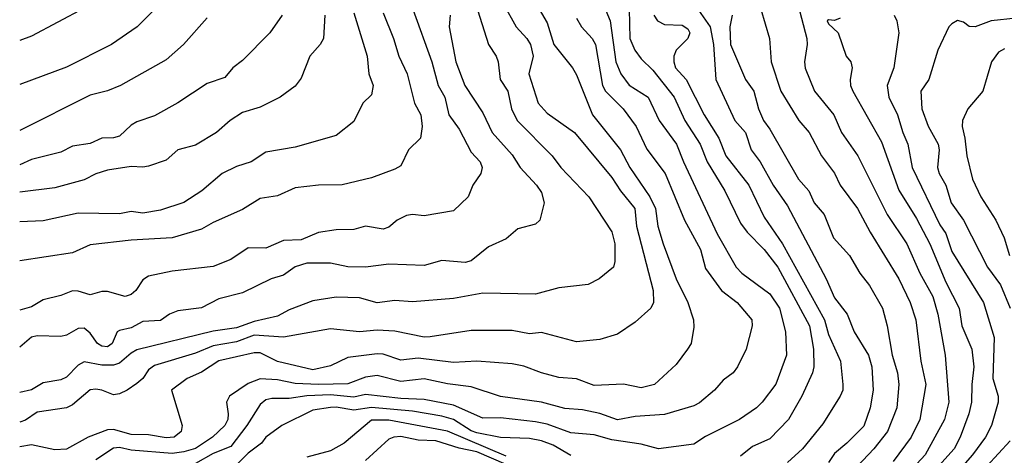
# Model space of a CAD drawing. Header units: metres. Extents: x -51132 to -49532, y -231222 to -229437.
# Tile 29 of 256: x -51132 to -51048, y -230613 to -230576. Entities that reach past the tile are written whole.
import ezdxf

# ---------------------------------------------------------------- set-up
doc = ezdxf.new("R2010")
doc.units = ezdxf.units.M
doc.layers.add('CONTOUR_INDEX', color=1, linetype='Continuous')
doc.layers.add('CONTOUR_INTER', color=3, linetype='Continuous')

msp = doc.modelspace()

# ---------------------------------------------------------------- linework, layer by layer
at = {"layer": 'CONTOUR_INDEX'}
for points, elevation in [([(-51081.58, -230574.878), (-51081.198, -230575.759), (-51080.738, -230579.259), (-51080.304, -230580.259), (-51079.58, -230581.241), (-51077.974, -230582.259), (-51077.032, -230584.259), (-51075.551, -230586.259), (-51074.97, -230587.759), (-51072.08, -230593.92), (-51070.462, -230596.759), (-51069.992, -230597.259), (-51067.58, -230599.033), (-51066.779, -230600.259), (-51066.257, -230602.259), (-51066.164, -230604.259), (-51067.08, -230606.746), (-51068.232, -230608.259), (-51068.725, -230608.759), (-51070.171, -230609.759), (-51073.08, -230611.205), (-51074.08, -230611.855), (-51077.08, -230612.259), (-51078.58, -230611.862), (-51081.08, -230611.475), (-51082.58, -230611.063), (-51084.58, -230610.894), (-51086.58, -230610.141), (-51087.58, -230609.94), (-51090.58, -230609.594), (-51092.08, -230609.63), (-51094.58, -230608.519), (-51097.08, -230608.037), (-51099.08, -230607.957), (-51102.08, -230607.623), (-51103.08, -230607.855), (-51105.08, -230607.641), (-51107.08, -230607.722), (-51108.58, -230607.966), (-51110.08, -230607.968), (-51110.58, -230608.07), (-51111.08, -230608.471), (-51112.209, -230610.259), (-51113.58, -230612.054), (-51115.08, -230612.642), (-51116.58, -230613.494)], 40), ([(-51068.349, -230574.759), (-51067.611, -230577.259), (-51067.486, -230579.259), (-51066.65, -230581.759), (-51065.108, -230584.259), (-51064.244, -230585.259), (-51063.179, -230587.259), (-51062.08, -230588.728), (-51061.6, -230589.759), (-51060.101, -230591.759), (-51059.03, -230593.759), (-51056.581, -230597.759), (-51055.615, -230599.759), (-51055.145, -230601.259), (-51054.705, -230604.759), (-51054.273, -230606.759), (-51054.803, -230609.759), (-51055.524, -230611.259), (-51057.08, -230613.334)], 35), ([(-51094.863, -230575.259), (-51094.94, -230576.259), (-51094.381, -230579.259), (-51093.596, -230581.259), (-51092.08, -230583.589), (-51091.263, -230585.259), (-51089.58, -230587.177), (-51088.893, -230588.259), (-51087.484, -230589.759), (-51087.08, -230590.375), (-51086.832, -230591.259), (-51087.221, -230592.759), (-51087.58, -230593.085), (-51089.08, -230593.475), (-51090.08, -230594.352), (-51091.58, -230595.025), (-51093.08, -230596.214), (-51093.58, -230596.354), (-51095.58, -230596.187), (-51097.08, -230596.615), (-51100.08, -230596.511), (-51102.08, -230596.754), (-51103.58, -230596.732), (-51105.08, -230596.423), (-51107.08, -230596.406), (-51108.08, -230596.727), (-51109.08, -230597.444), (-51110.135, -230597.759), (-51112.58, -230598.949), (-51114.58, -230599.449), (-51116.08, -230600.21), (-51118.08, -230600.479), (-51118.815, -230600.759), (-51119.58, -230601.308), (-51121.08, -230601.381), (-51122.08, -230601.923), (-51123.08, -230602.164), (-51123.26, -230602.259), (-51123.683, -230603.259), (-51124.08, -230603.543), (-51124.58, -230603.502), (-51124.937, -230603.259), (-51125.58, -230602.381), (-51126.08, -230601.959), (-51126.58, -230601.981), (-51127.58, -230602.555), (-51128.08, -230602.661), (-51130.08, -230602.601), (-51130.58, -230602.719), (-51131.58, -230603.571)], 45), ([(-51109.193, -230575.259), (-51110.23, -230576.759), (-51112.58, -230579.127), (-51113.399, -230579.759), (-51114.08, -230580.592), (-51115.58, -230581.104), (-51118.08, -230582.734), (-51120.08, -230583.836), (-51121.58, -230584.372), (-51122.08, -230584.659), (-51123.08, -230585.583), (-51123.58, -230585.74), (-51124.58, -230585.767), (-51125.58, -230586.223), (-51127.08, -230586.442), (-51128.08, -230586.947), (-51130.58, -230587.583), (-51131.58, -230588.031)], 50), ([(-51047.58, -230578.127), (-51048.08, -230578.421), (-51048.694, -230579.259), (-51049.434, -230581.759), (-51050.693, -230583.259), (-51051.149, -230584.259), (-51051.194, -230584.759), (-51050.945, -230585.759), (-51050.786, -230587.259), (-51050.302, -230589.259), (-51049.588, -230590.759), (-51048.318, -230592.759), (-51047.6, -230594.259), (-51047.16, -230595.759)], 30)]:
    msp.add_lwpolyline(points, dxfattribs=dict(at, elevation=elevation))
at = {"layer": 'CONTOUR_INTER'}
for points, elevation in [([(-51118.06, -230572.759), (-51121.569, -230576.259), (-51123.745, -230577.759), (-51127.58, -230579.712), (-51131.58, -230581.171)], 52), ([(-51065.336, -230573.759), (-51064.446, -230577.259), (-51064.398, -230577.759), (-51064.635, -230579.259), (-51064.58, -230579.775), (-51063.785, -230581.759), (-51062.132, -230583.759), (-51061.467, -230585.259), (-51060.073, -230587.259), (-51057.569, -230592.259), (-51055.915, -230594.759), (-51054.787, -230597.259), (-51053.686, -230599.259), (-51053.253, -230600.759), (-51052.644, -230604.259), (-51052.333, -230608.259), (-51052.688, -230609.759), (-51054.329, -230612.759), (-51057.589, -230616.259)], 34), ([(-51087.561, -230574.259), (-51086.58, -230575.909), (-51086.014, -230577.759), (-51084.416, -230579.759), (-51084.08, -230580.351), (-51082.724, -230583.759), (-51080.341, -230586.759), (-51079.544, -230588.259), (-51077.835, -230590.759), (-51077.351, -230591.759), (-51077.155, -230593.259), (-51076.678, -230594.759), (-51075.573, -230597.759), (-51074.576, -230599.759), (-51074.101, -230601.259), (-51074.08, -230601.871), (-51074.306, -230603.259), (-51074.606, -230603.759), (-51075.58, -230605.052), (-51077.44, -230606.759), (-51078.58, -230607.037), (-51080.08, -230606.722), (-51082.58, -230606.85), (-51084.08, -230606.284), (-51085.58, -230606.17), (-51087.08, -230605.781), (-51088.58, -230605.208), (-51089.58, -230605.006), (-51092.58, -230604.785), (-51094.58, -230604.877), (-51097.58, -230604.525), (-51099.08, -230604.678), (-51100.58, -230604.167), (-51101.08, -230604.145), (-51103.58, -230604.454), (-51105.08, -230605.176), (-51106.58, -230605.501), (-51109.58, -230604.79), (-51111.08, -230604.055), (-51111.58, -230604.055), (-51114.58, -230604.751), (-51116.08, -230605.697), (-51117.285, -230606.259), (-51118.617, -230607.259), (-51117.731, -230610.259), (-51117.795, -230610.759), (-51118.404, -230611.259), (-51119.08, -230611.3), (-51120.58, -230611.047), (-51122.08, -230611.032), (-51123.58, -230610.6), (-51124.08, -230610.629), (-51125.743, -230611.259), (-51127.58, -230612.28), (-51128.58, -230612.342), (-51130.58, -230611.906), (-51131.58, -230612.076)], 42), ([(-51090.345, -230574.259), (-51089.244, -230576.259), (-51088.309, -230577.259), (-51088.011, -230577.759), (-51087.79, -230578.759), (-51088.155, -230580.259), (-51087.364, -230582.759), (-51086.58, -230583.63), (-51084.256, -230585.259), (-51081.08, -230589.114), (-51080.332, -230590.259), (-51079.11, -230591.759), (-51078.974, -230593.259), (-51077.531, -230598.759), (-51077.524, -230599.759), (-51077.754, -230600.259), (-51079.08, -230601.435), (-51080.58, -230602.464), (-51082.08, -230602.915), (-51084.08, -230603.111), (-51087.08, -230602.333), (-51088.08, -230602.454), (-51089.58, -230602.148), (-51093.08, -230602.171), (-51096.58, -230602.709), (-51097.08, -230602.717), (-51099.58, -230602.214), (-51101.08, -230602.135), (-51102.58, -230602.277), (-51105.08, -230602.001), (-51109.08, -230602.722), (-51111.58, -230602.547), (-51113.08, -230603.137), (-51115.08, -230603.47), (-51116.58, -230604.085), (-51120.08, -230605.137), (-51120.58, -230605.509), (-51121.08, -230606.257), (-51121.58, -230606.665), (-51122.414, -230607.259), (-51123.08, -230607.565), (-51123.58, -230607.641), (-51124.58, -230607.256), (-51125.08, -230607.156), (-51125.58, -230607.226), (-51127.08, -230608.489), (-51127.58, -230608.759), (-51130.08, -230609.112), (-51131.08, -230609.806), (-51131.58, -230609.988)], 43), ([(-51092.686, -230574.259), (-51091.591, -230577.759), (-51090.942, -230578.759), (-51090.759, -230579.259), (-51090.584, -230580.759), (-51089.937, -230581.759), (-51089.629, -230583.259), (-51089.138, -230584.259), (-51086.159, -230587.259), (-51085.417, -230588.259), (-51083.026, -230590.759), (-51081.08, -230593.737), (-51080.801, -230594.759), (-51080.808, -230596.259), (-51080.921, -230596.759), (-51082.144, -230597.759), (-51083.08, -230598.229), (-51085.58, -230598.508), (-51087.58, -230599.071), (-51092.08, -230598.978), (-51094.58, -230599.421), (-51098.08, -230599.724), (-51099.58, -230599.59), (-51101.08, -230599.795), (-51102.58, -230599.379), (-51104.58, -230599.325), (-51106.58, -230599.631), (-51108.58, -230600.408), (-51109.58, -230600.941), (-51111.58, -230601.379), (-51113.08, -230601.938), (-51115.08, -230602.22), (-51121.58, -230603.817), (-51122.08, -230604.078), (-51123.08, -230604.95), (-51123.58, -230605.114), (-51124.58, -230605.12), (-51126.08, -230604.836), (-51126.58, -230605.121), (-51127.58, -230606.141), (-51128.08, -230606.357), (-51129.58, -230606.627), (-51130.58, -230607.221), (-51131.58, -230607.44)], 44), ([(-51126.08, -230574.659), (-51130.58, -230577.067), (-51131.58, -230577.431)], 53), ([(-51098.037, -230574.759), (-51096.432, -230579.259), (-51095.877, -230581.259), (-51095.31, -230582.259), (-51094.975, -230583.759), (-51094.08, -230584.982), (-51093.08, -230586.941), (-51092.29, -230587.759), (-51092.117, -230588.259), (-51092.237, -230588.759), (-51092.924, -230589.759), (-51093.324, -230590.759), (-51094.58, -230591.942), (-51097.08, -230592.38), (-51098.08, -230592.275), (-51098.58, -230592.36), (-51099.376, -230592.759), (-51100.08, -230593.356), (-51100.58, -230593.511), (-51102.08, -230593.262), (-51103.08, -230593.537), (-51104.58, -230593.56), (-51106.08, -230593.804), (-51107.58, -230594.414), (-51109.08, -230594.486), (-51110.58, -230595.144), (-51112.08, -230595.102), (-51113.58, -230596.107), (-51115.08, -230596.705), (-51118.58, -230597.102), (-51120.58, -230597.536), (-51121.08, -230597.823), (-51121.665, -230598.759), (-51122.08, -230599.091), (-51122.58, -230599.252), (-51124.08, -230598.822), (-51124.58, -230598.828), (-51125.58, -230599.113), (-51126.58, -230598.804), (-51127.08, -230598.777), (-51128.08, -230599.181), (-51129.58, -230599.549), (-51130.58, -230600.147), (-51131.58, -230600.428)], 46), ([(-51079.59, -230574.759), (-51079.522, -230577.259), (-51079.118, -230578.259), (-51078.58, -230578.979), (-51077.58, -230579.961), (-51075.763, -230582.259), (-51074.84, -230584.259), (-51073.548, -230586.259), (-51072.946, -230587.759), (-51071.443, -230590.259), (-51070.08, -230593.014), (-51069.536, -230593.759), (-51068.08, -230595.254), (-51066.921, -230596.759), (-51064.213, -230601.759), (-51063.869, -230603.759), (-51063.835, -230605.259), (-51063.944, -230605.759), (-51064.859, -230607.759), (-51066.013, -230609.759), (-51067.58, -230611.382), (-51069.08, -230612.056), (-51070.08, -230612.869)], 39), ([(-51074.062, -230574.259), (-51072.669, -230576.259), (-51072.4, -230577.759), (-51072.193, -230580.759), (-51070.583, -230584.259), (-51069.674, -230585.259), (-51069.197, -230586.759), (-51068.418, -230587.759), (-51067.32, -230589.759), (-51066.08, -230591.515), (-51062.782, -230597.759), (-51062.08, -230599.381), (-51060.983, -230600.759), (-51060.411, -230602.259), (-51059.167, -230604.259), (-51058.903, -230605.259), (-51058.772, -230607.259), (-51059.022, -230608.759), (-51059.58, -230610.309), (-51061.011, -230611.759), (-51062.08, -230612.636), (-51062.58, -230613.422)], 37), ([(-51100.58, -230575.059), (-51099.697, -230577.259), (-51099.248, -230578.759), (-51098.524, -230580.259), (-51097.889, -230582.759), (-51097.356, -230583.759), (-51097.235, -230584.759), (-51097.403, -230585.759), (-51098.4, -230586.759), (-51099.08, -230588.106), (-51099.58, -230588.401), (-51101.58, -230589.128), (-51104.08, -230589.748), (-51106.08, -230589.751), (-51108.08, -230589.983), (-51109.58, -230590.662), (-51111.08, -230590.901), (-51112.58, -230591.85), (-51115.08, -230592.941), (-51116.08, -230593.515), (-51118.58, -230594.249), (-51122.08, -230594.447), (-51125.58, -230594.863), (-51127.08, -230595.531), (-51131.58, -230596.22)], 47), ([(-51103.08, -230575.077), (-51101.945, -230578.759), (-51101.801, -230580.259), (-51101.421, -230581.259), (-51101.58, -230582.047), (-51102.315, -230582.759), (-51103.08, -230584.335), (-51104.58, -230585.517), (-51108.08, -230586.532), (-51110.58, -230586.953), (-51111.848, -230587.759), (-51113.08, -230588.157), (-51114.317, -230588.759), (-51116.049, -230590.259), (-51117.58, -230591.228), (-51119.58, -230591.895), (-51121.08, -230592.147), (-51122.08, -230592.015), (-51123.08, -230592.211), (-51126.58, -230592.141), (-51129.58, -230592.812), (-51131.58, -230592.892)], 48), ([(-51105.541, -230575.259), (-51105.666, -230577.259), (-51105.939, -230577.759), (-51106.83, -230578.759), (-51107.58, -230580.652), (-51108.08, -230581.334), (-51109.364, -230582.259), (-51111.08, -230583.098), (-51112.58, -230583.571), (-51113.62, -230584.259), (-51114.784, -230585.259), (-51116.58, -230586.355), (-51118.08, -230586.755), (-51119.08, -230587.617), (-51120.58, -230588.134), (-51121.08, -230588.23), (-51122.08, -230588.183), (-51124.08, -230588.497), (-51125.08, -230588.789), (-51126.08, -230589.316), (-51128.58, -230589.98), (-51131.58, -230590.372)], 49), ([(-51115.58, -230575.496), (-51117.597, -230577.759), (-51119.08, -230579.077), (-51122.994, -230581.259), (-51124.08, -230581.706), (-51125.58, -230582.083), (-51131.58, -230585.1)], 51), ([(-51084.08, -230575.528), (-51083.647, -230576.259), (-51082.735, -230577.259), (-51082.476, -230577.759), (-51081.866, -230581.259), (-51081.617, -230581.759), (-51080.092, -230583.259), (-51079.006, -230584.759), (-51078.08, -230586.693), (-51076.515, -230588.759), (-51074.873, -230592.759), (-51073.52, -230595.259), (-51073.08, -230596.874), (-51071.72, -230598.759), (-51070.388, -230599.759), (-51069.121, -230601.259), (-51069.105, -230601.759), (-51069.61, -230603.759), (-51070.337, -230605.259), (-51070.717, -230605.759), (-51071.58, -230606.384), (-51072.301, -230607.259), (-51073.58, -230608.324), (-51074.08, -230608.589), (-51076.58, -230609.315), (-51079.08, -230609.478), (-51080.58, -230609.777), (-51082.08, -230609.246), (-51083.58, -230608.91), (-51085.08, -230608.803), (-51087.08, -230608.266), (-51090.58, -230607.773), (-51093.08, -230606.97), (-51095.08, -230606.716), (-51097.08, -230606.292), (-51099.08, -230606.505), (-51101.08, -230605.987), (-51102.08, -230606.147), (-51103.58, -230606.706), (-51106.08, -230606.77), (-51108.08, -230606.68), (-51109.58, -230606.368), (-51111.08, -230606.289), (-51112.08, -230606.687), (-51113.685, -230607.759), (-51113.942, -230608.259), (-51113.803, -230609.259), (-51113.839, -230609.759), (-51114.082, -230610.259), (-51115.132, -230611.259), (-51116.58, -230612.216), (-51117.58, -230612.518), (-51118.58, -230612.647), (-51122.08, -230612.355), (-51123.08, -230612.138), (-51123.58, -230612.178), (-51125.08, -230613.188)], 41), ([(-51077.488, -230575.259), (-51077.187, -230575.759), (-51076.58, -230576.074), (-51075.08, -230576.117), (-51074.58, -230576.419), (-51074.41, -230576.759), (-51074.588, -230577.259), (-51075.577, -230578.259), (-51075.774, -230578.759), (-51075.79, -230579.259), (-51075.644, -230579.759), (-51074.719, -230580.759), (-51073.183, -230583.759), (-51071.941, -230585.759), (-51071.344, -230587.259), (-51069.389, -230589.759), (-51068.08, -230592.497), (-51066.517, -230594.759), (-51062.931, -230601.259), (-51062.58, -230602.501), (-51061.561, -230604.759), (-51061.353, -230606.759), (-51061.367, -230607.259), (-51061.585, -230607.759), (-51063.08, -230610.123), (-51064.811, -230612.259), (-51066.08, -230613.425)], 38), ([(-51070.807, -230575.259), (-51071.007, -230576.259), (-51070.957, -230577.759), (-51069.68, -230580.759), (-51068.959, -230581.759), (-51068.561, -230583.259), (-51068.12, -230584.259), (-51067.58, -230584.979), (-51065.152, -230589.259), (-51064.26, -230590.259), (-51063.819, -230591.259), (-51062.962, -230592.259), (-51062.169, -230594.259), (-51060.787, -230595.759), (-51059.921, -230597.259), (-51059.08, -230598.32), (-51057.98, -230600.259), (-51057.582, -230601.759), (-51057.152, -230604.259), (-51056.704, -230605.759), (-51056.601, -230606.759), (-51056.753, -230608.759), (-51057.549, -230610.759), (-51058.715, -230612.259), (-51061.08, -230614.759)], 36), ([(-51061.58, -230575.53), (-51062.08, -230575.72), (-51062.58, -230575.665), (-51062.699, -230575.759), (-51062.58, -230576.016), (-51061.77, -230576.759), (-51061.086, -230578.759), (-51060.695, -230579.259), (-51060.563, -230579.759), (-51060.734, -230580.759), (-51060.698, -230581.259), (-51060.506, -230581.759), (-51058.08, -230586.057), (-51056.58, -230590.181), (-51055.08, -230592.594), (-51053.95, -230594.759), (-51052.58, -230598.042), (-51051.433, -230600.259), (-51051.204, -230601.759), (-51050.356, -230603.759), (-51050.199, -230605.259), (-51050.374, -230606.759), (-51050.384, -230608.259), (-51050.622, -230609.259), (-51051.359, -230611.259), (-51051.87, -230612.259), (-51053.689, -230614.259)], 33), ([(-51056.992, -230575.259), (-51056.768, -230575.759), (-51056.585, -230576.759), (-51057.026, -230579.759), (-51057.588, -230581.259), (-51057.433, -230582.259), (-51056.689, -230583.759), (-51056.251, -230585.259), (-51055.816, -230586.259), (-51055.455, -230588.259), (-51053.08, -230593.15), (-51052.58, -230593.872), (-51052.08, -230595.418), (-51049.363, -230599.759), (-51048.459, -230602.759), (-51048.57, -230606.259), (-51048.119, -230607.759), (-51048.1, -230608.259), (-51048.683, -230610.259), (-51049.192, -230611.259), (-51050.296, -230612.759), (-51052.58, -230615.349)], 32), ([(-51046.58, -230575.508), (-51048.715, -230575.759), (-51050.08, -230576.256), (-51050.58, -230576.231), (-51051.08, -230575.876), (-51051.58, -230575.715), (-51052.08, -230576.014), (-51052.327, -230576.259), (-51053.247, -230578.259), (-51054.041, -230580.759), (-51054.704, -230581.759), (-51054.624, -230583.259), (-51054.08, -230584.731), (-51053.242, -230586.259), (-51053.134, -230586.759), (-51053.287, -230588.259), (-51053.142, -230588.759), (-51052.583, -230589.759), (-51052.123, -230591.259), (-51051.08, -230592.752), (-51049.034, -230596.759), (-51047.926, -230598.259), (-51047.079, -230600.259)], 31), ([(-51084.58, -230612.831), (-51086.08, -230611.939), (-51087.08, -230611.559), (-51088.08, -230611.376), (-51090.58, -230611.274), (-51092.58, -230610.89), (-51093.08, -230610.704), (-51094.58, -230609.742), (-51095.58, -230609.452), (-51098.08, -230609.045), (-51101.58, -230608.732), (-51103.08, -230608.965), (-51104.58, -230608.699), (-51105.08, -230608.72), (-51106.58, -230608.96), (-51109.209, -230610.259), (-51110.575, -230611.259), (-51110.961, -230611.759), (-51112.08, -230612.629), (-51113.08, -230613.607)], 39), ([(-51090.08, -230612.879), (-51095.08, -230610.728), (-51100.08, -230609.803), (-51101.58, -230609.811), (-51103.915, -230611.759), (-51105.08, -230612.421), (-51107.08, -230612.951)], 38), ([(-51090.08, -230613.591), (-51092.58, -230612.504), (-51094.08, -230612.201), (-51096.08, -230611.556), (-51097.58, -230611.515), (-51099.08, -230611.203), (-51099.657, -230611.259), (-51100.08, -230611.413), (-51102.08, -230613.249)], 37), ([(-51047.08, -230611.565), (-51050.08, -230614.808)], 31)]:
    msp.add_lwpolyline(points, dxfattribs=dict(at, elevation=elevation))

doc.saveas('drawing.dxf')
